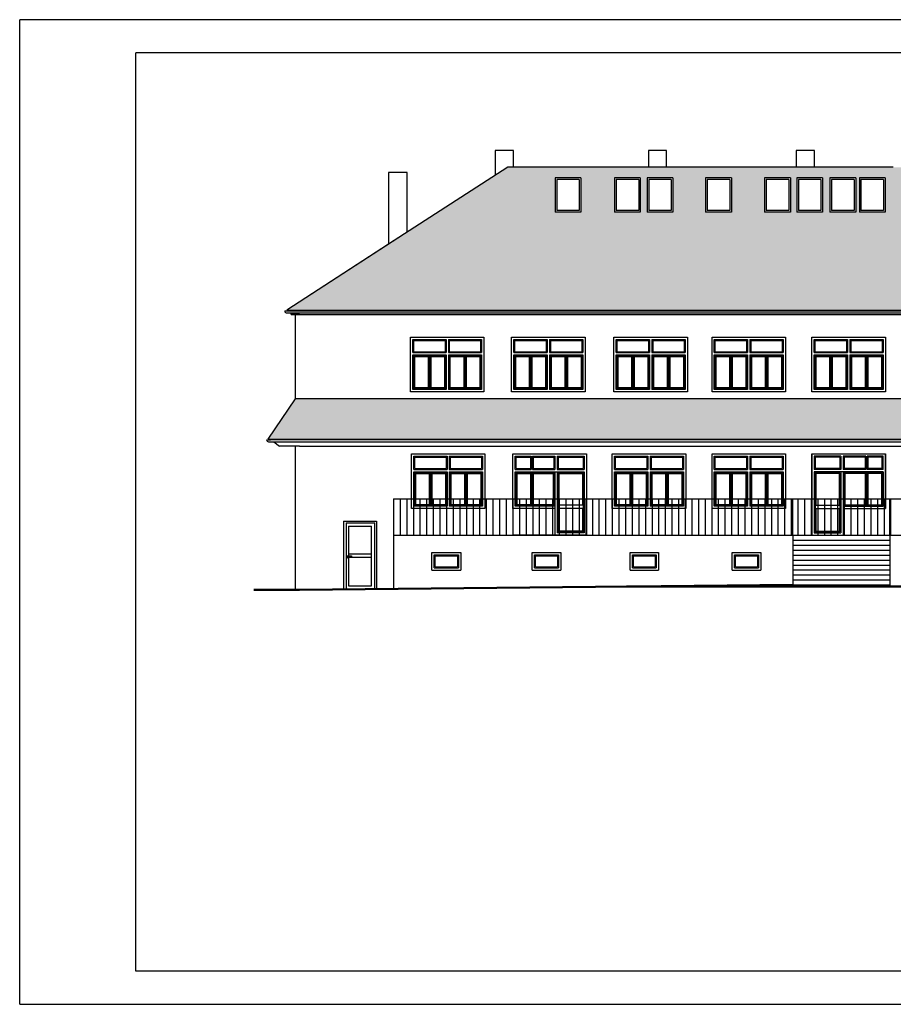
# Model space of a CAD drawing. Header units: centimetres. Extents: x 26734 to 37487, y -41160 to -26520.
# Tile 19 of 23: x 26734 to 29369, y -29490 to -26520. Entities that reach past the tile are written whole.
import ezdxf

# ---------------------------------------------------------------- set-up
doc = ezdxf.new("R2010")
doc.units = ezdxf.units.CM
doc.layers.add('Przekrojowa', color=90, linetype='Continuous', lineweight=50)
doc.layers.add('Widokowa', color=94, linetype='Continuous')

msp = doc.modelspace()

# ---------------------------------------------------------------- hatches: boundary and pattern name
at = {"layer": 'Widokowa'}
h = msp.add_hatch(dxfattribs=at)
h.set_pattern_fill('DACHOWKA-TYP02', scale=0.1, style=0)
h.set_pattern_definition([(90, (-17328.437, -18150.527), (-30.008582, 2e-15), [27.945658, -40.05434]), (90, (-17314.308, -18150.527), (-30.008582, 2e-15), [27.945658, -40.05434]), (14.13218, (-17327.419, -18121.221), (30.0085821, -6e-09), [5.643097, -272.86314]), (20.69003, (-17321.946, -18119.843), (30.008582, 1e-09), [5.322737, -187.141675]), (164.1851, (-17315.402, -18118.406), (-30.0085821, 2e-09), [1.62677, -247.886612]), (113.812, (-17314.282, -18120.943), (-30.008582, -6e-09), [2.773497, -71.553584]), (150.46825, (-17313.593, -18121.334), (-30.008582, -4e-09), [0.79237, -137.165027]), (9.88783, (-17313.5926, -18121.334), (30.00858207, 2e-09), [5.74606, -390.24775]), (17.93764, (-17307.932, -18120.347), (30.008582, 2e-09), [7.702757, -213.089582]), (155.61979, (-17298.939, -18118.729), (-30.008582, -3e-09), [1.82705, -162.905676]), (102.44301, (-17298.426, -18121.057), (1e-09, 67.9999985), [2.383515, -136.887854]), (170.80593, (-17297.41, -18121.221), (-30.00858207, 3e-10), [1.02891, -424.55887]), (90, (-17328.937, -18116.527), (-30.008582, 2e-15), [27.945658, -40.05434]), (90, (-17314.808, -18116.527), (-30.008582, 2e-15), [27.945658, -40.05434]), (14.13218, (-17327.919, -18087.221), (30.0085821, -6e-09), [5.643097, -272.86314]), (20.69003, (-17322.446, -18085.843), (30.008582, 1e-09), [5.322737, -187.141675]), (164.1851, (-17315.902, -18084.406), (-30.0085821, 2e-09), [1.62677, -247.886612]), (113.812, (-17314.782, -18086.943), (-30.008582, -6e-09), [2.773497, -71.553584]), (150.46825, (-17314.093, -18087.334), (-30.008582, -4e-09), [0.79237, -137.165027]), (9.88783, (-17314.0926, -18087.334), (30.00858207, 2e-09), [5.74606, -390.24775]), (17.93764, (-17308.432, -18086.347), (30.008582, 2e-09), [7.702757, -213.089582]), (155.61979, (-17299.439, -18084.729), (-30.008582, -3e-09), [1.82705, -162.905676]), (102.44301, (-17298.926, -18087.057), (1e-09, 67.9999985), [2.383515, -136.887854]), (170.80593, (-17297.91, -18087.221), (-30.00858207, 3e-10), [1.02891, -424.55887])])
h.paths.add_polyline_path([(32054.324, -27132.511), (31794.824, -26964.634), (31507.324, -26964.634), (30843.324, -26964.634), (30554.324, -26964.634), (30329.324, -26964.634), (30329.324, -27037.736), (30275.324, -27037.736), (30275.324, -26964.634), (29690.324, -26964.634), (29690.324, -27043.558), (29659.324, -27043.558), (29659.324, -26964.634), (29369.324, -26964.634), (29131.324, -26964.634), (28205.824, -26964.634), (27846.324, -27197.203), (27539.595, -27395.634), (30239.324, -27395.634), (32461.053, -27395.634), (32109.324, -27168.091), (32109.324, -27312.563), (32054.324, -27312.563)])
h.paths.add_polyline_path([(29549.23, -27100.488), (29471.23, -27100.488), (29471.23, -26996.98), (29549.23, -26996.98)], flags=16)
h.paths.add_polyline_path([(29344.824, -27100.488), (29266.824, -27100.488), (29266.824, -26996.98), (29344.824, -26996.98)], flags=16)
h.paths.add_polyline_path([(29256.005, -27100.488), (29178.005, -27100.488), (29178.005, -26996.98), (29256.005, -26996.98)], flags=16)
h.paths.add_polyline_path([(29155.986, -27100.488), (29077.986, -27100.488), (29077.986, -26996.98), (29155.986, -26996.98)], flags=16)
h.paths.add_polyline_path([(30548.929, -27100.488), (30548.929, -26996.98), (30626.929, -26996.98), (30626.929, -27100.488)], flags=16)
h.paths.add_polyline_path([(29058.911, -27100.488), (28980.911, -27100.488), (28980.911, -26996.98), (29058.911, -26996.98)], flags=16)
h.paths.add_polyline_path([(30647.752, -27100.488), (30647.752, -26996.98), (30725.752, -26996.98), (30725.752, -27100.488)], flags=16)
h.paths.add_polyline_path([(28881.074, -27100.488), (28803.074, -27100.488), (28803.074, -26996.98), (28881.074, -26996.98)], flags=16)
h.paths.add_polyline_path([(28704.443, -27100.488), (28626.443, -27100.488), (28626.443, -26996.98), (28704.443, -26996.98)], flags=16)
h.paths.add_polyline_path([(28606.074, -27100.488), (28528.074, -27100.488), (28528.074, -26996.98), (28606.074, -26996.98)], flags=16)
h.paths.add_polyline_path([(31039.574, -27100.488), (31039.574, -26996.98), (31117.574, -26996.98), (31117.574, -27100.488)], flags=16)
h.paths.add_polyline_path([(31151.604, -27100.488), (31151.604, -26996.98), (31229.604, -26996.98), (31229.604, -27100.488)], flags=16)
h.paths.add_polyline_path([(28426.966, -27100.488), (28348.966, -27100.488), (28348.966, -26996.98), (28426.966, -26996.98)], flags=16)
h.paths.add_polyline_path([(31253.457, -27100.488), (31253.457, -26996.98), (31331.457, -26996.98), (31331.457, -27100.488)], flags=16)
h.paths.add_polyline_path([(31347.208, -27100.488), (31347.208, -26996.98), (31425.208, -26996.98), (31425.208, -27100.488)], flags=16)
h.paths.add_polyline_path([(31628.074, -27100.488), (31628.074, -26996.98), (31706.074, -26996.98), (31706.074, -27100.488)], flags=16)
h.paths.add_polyline_path([(32435.324, -27663.073), (32423.324, -27663.073), (30239.324, -27663.073), (27565.324, -27663.073), (27483.687, -27784.802), (30249.295, -27784.802), (32516.962, -27784.802)])

# ---------------------------------------------------------------- linework, layer by layer
at = {"color": 7, "ltscale": 0.6}
msp.add_line((26733.579, -29489.748), (26733.579, -26519.748), dxfattribs=at)
at = {"layer": 'Przekrojowa'}
for p, q in [((27577.324, -28239.634), (27440.026, -28239.634)), ((29066.324, -28224.634), (27577.324, -28239.634)), ((28564.015, -28229.532), (30706.015, -28229.175))]:
    msp.add_line(p, q, dxfattribs=at)
at = {"layer": 'Widokowa', "color": 7}
for p, q in [((33033.579, -26519.748), (26733.579, -26519.748)), ((27083.579, -29389.748), (27083.579, -26619.748)), ((32933.579, -26619.748), (27083.579, -26619.748)), ((28223.324, -26914.634), (28168.324, -26914.634)), ((28168.324, -26914.634), (28168.324, -26988.893)), ((28223.324, -26964.634), (28223.324, -26914.634)), ((28685.324, -26914.634), (28630.324, -26914.634)), ((28630.324, -26914.634), (28630.324, -26964.634)), ((28685.324, -26964.634), (28685.324, -26914.634)), ((29131.324, -26914.634), (29076.324, -26914.634)), ((29076.324, -26914.634), (29076.324, -26964.634)), ((29131.324, -26964.634), (29131.324, -26914.634)), ((28205.824, -26964.634), (27846.324, -27197.203)), ((29131.324, -26964.634), (28205.824, -26964.634)), ((29369.324, -26964.634), (29131.324, -26964.634)), ((27902.324, -26980.865), (27846.324, -26980.865)), ((27846.324, -26980.865), (27846.324, -27197.203)), ((27902.324, -27160.975), (27902.324, -26980.865)), ((28348.966, -26996.98), (28348.966, -27100.488)), ((28426.966, -26996.98), (28348.966, -26996.98)), ((28426.966, -26996.98), (28426.966, -27100.488)), ((28528.074, -26996.98), (28528.074, -27100.488)), ((28606.074, -26996.98), (28528.074, -26996.98)), ((28606.074, -26996.98), (28606.074, -27100.488)), ((28626.443, -26996.98), (28626.443, -27100.488)), ((28704.443, -26996.98), (28626.443, -26996.98)), ((28704.443, -26996.98), (28704.443, -27100.488)), ((28803.074, -26996.98), (28803.074, -27100.488)), ((28881.074, -26996.98), (28803.074, -26996.98)), ((28881.074, -26996.98), (28881.074, -27100.488)), ((28980.911, -26996.98), (28980.911, -27100.488)), ((29058.911, -26996.98), (28980.911, -26996.98)), ((29058.911, -26996.98), (29058.911, -27100.488)), ((29077.986, -26996.98), (29077.986, -27100.488)), ((29155.986, -26996.98), (29077.986, -26996.98)), ((29155.986, -26996.98), (29155.986, -27100.488)), ((29178.005, -26996.98), (29178.005, -27100.488)), ((29256.005, -26996.98), (29178.005, -26996.98)), ((29256.005, -26996.98), (29256.005, -27100.488)), ((29266.824, -26996.98), (29266.824, -27100.488)), ((29344.824, -26996.98), (29266.824, -26996.98)), ((29344.824, -26996.98), (29344.824, -27100.488)), ((28353.966, -27001.98), (28353.966, -27095.488)), ((28421.966, -27001.98), (28353.966, -27001.98)), ((28421.966, -27001.98), (28421.966, -27095.488)), ((28533.074, -27001.98), (28533.074, -27095.488)), ((28601.074, -27001.98), (28533.074, -27001.98)), ((28601.074, -27001.98), (28601.074, -27095.488)), ((28631.443, -27001.98), (28631.443, -27095.488)), ((28699.443, -27001.98), (28631.443, -27001.98)), ((28699.443, -27001.98), (28699.443, -27095.488)), ((28808.074, -27001.98), (28808.074, -27095.488)), ((28876.074, -27001.98), (28808.074, -27001.98)), ((28876.074, -27001.98), (28876.074, -27095.488)), ((28985.911, -27001.98), (28985.911, -27095.488)), ((29053.911, -27001.98), (28985.911, -27001.98)), ((29053.911, -27001.98), (29053.911, -27095.488)), ((29082.986, -27001.98), (29082.986, -27095.488)), ((29150.986, -27001.98), (29082.986, -27001.98)), ((29150.986, -27001.98), (29150.986, -27095.488)), ((29183.005, -27001.98), (29183.005, -27095.488)), ((29251.005, -27001.98), (29183.005, -27001.98)), ((29251.005, -27001.98), (29251.005, -27095.488)), ((29271.824, -27001.98), (29271.824, -27095.488)), ((29339.824, -27001.98), (29271.824, -27001.98)), ((29339.824, -27001.98), (29339.824, -27095.488)), ((28426.966, -27100.488), (28348.966, -27100.488)), ((28421.966, -27095.488), (28353.966, -27095.488)), ((28606.074, -27100.488), (28528.074, -27100.488)), ((28601.074, -27095.488), (28533.074, -27095.488)), ((28704.443, -27100.488), (28626.443, -27100.488)), ((28699.443, -27095.488), (28631.443, -27095.488)), ((28881.074, -27100.488), (28803.074, -27100.488)), ((28876.074, -27095.488), (28808.074, -27095.488)), ((29058.911, -27100.488), (28980.911, -27100.488)), ((29053.911, -27095.488), (28985.911, -27095.488)), ((29155.986, -27100.488), (29077.986, -27100.488)), ((29150.986, -27095.488), (29082.986, -27095.488)), ((29256.005, -27100.488), (29178.005, -27100.488)), ((29251.005, -27095.488), (29183.005, -27095.488)), ((29344.824, -27100.488), (29266.824, -27100.488)), ((29339.824, -27095.488), (29271.824, -27095.488)), ((27894.324, -27166.151), (27539.595, -27395.634)), ((27846.324, -27197.203), (27539.595, -27395.634)), ((27533.235, -27398.137), (27545.235, -27398.137)), ((27539.595, -27395.634), (30239.324, -27395.634)), ((27539.595, -27395.634), (27541.041, -27398.137)), ((27539.595, -27404.126), (30239.324, -27404.126)), ((27545.235, -27398.137), (30239.324, -27398.137)), ((27550.956, -27404.126), (27552.825, -27408.624)), ((27577.324, -27408.624), (27552.825, -27408.624)), ((27552.825, -27408.624), (30239.324, -27408.624)), ((27565.324, -27663.073), (27565.324, -27408.624)), ((28211.324, -27408.624), (28235.823, -27408.624)), ((27912.324, -27642.134), (27912.324, -27477.134)), ((27912.324, -27477.134), (28134.324, -27477.134)), ((27919.324, -27524.134), (27919.324, -27484.134)), ((27919.324, -27484.134), (28019.824, -27484.134)), ((27922.324, -27521.134), (27922.324, -27487.134)), ((27922.324, -27487.134), (28016.824, -27487.134)), ((28016.824, -27487.134), (28016.824, -27521.134)), ((28019.824, -27484.134), (28019.824, -27524.134)), ((28026.824, -27484.134), (28127.324, -27484.134)), ((28026.824, -27484.134), (28026.824, -27524.134)), ((28029.824, -27487.134), (28124.324, -27487.134)), ((28029.824, -27487.134), (28029.824, -27521.134)), ((28124.324, -27487.134), (28124.324, -27521.134)), ((28127.324, -27484.134), (28127.324, -27524.134)), ((28134.324, -27477.134), (28134.324, -27642.134)), ((28217.324, -27642.134), (28217.324, -27477.134)), ((28217.324, -27477.134), (28439.324, -27477.134)), ((28224.324, -27524.134), (28224.324, -27484.134)), ((28224.324, -27484.134), (28324.824, -27484.134)), ((28227.324, -27521.134), (28227.324, -27487.134)), ((28227.324, -27487.134), (28321.824, -27487.134)), ((28321.824, -27487.134), (28321.824, -27521.134)), ((28324.824, -27484.134), (28324.824, -27524.134)), ((28331.824, -27484.134), (28432.324, -27484.134)), ((28331.824, -27484.134), (28331.824, -27524.134)), ((28334.824, -27487.134), (28429.324, -27487.134)), ((28334.824, -27487.134), (28334.824, -27521.134)), ((28429.324, -27487.134), (28429.324, -27521.134)), ((28432.324, -27484.134), (28432.324, -27524.134)), ((28439.324, -27477.134), (28439.324, -27642.134)), ((28526.324, -27642.134), (28526.324, -27477.134)), ((28526.324, -27477.134), (28748.324, -27477.134)), ((28533.324, -27524.134), (28533.324, -27484.134)), ((28533.324, -27484.134), (28633.824, -27484.134)), ((28536.324, -27521.134), (28536.324, -27487.134)), ((28536.324, -27487.134), (28630.824, -27487.134)), ((28630.824, -27487.134), (28630.824, -27521.134)), ((28633.824, -27484.134), (28633.824, -27524.134)), ((28640.824, -27484.134), (28741.324, -27484.134)), ((28640.824, -27484.134), (28640.824, -27524.134)), ((28643.824, -27487.134), (28738.324, -27487.134)), ((28643.824, -27487.134), (28643.824, -27521.134)), ((28738.324, -27487.134), (28738.324, -27521.134)), ((28741.324, -27484.134), (28741.324, -27524.134)), ((28748.324, -27477.134), (28748.324, -27642.134)), ((28822.324, -27642.134), (28822.324, -27477.134)), ((28822.324, -27477.134), (29044.324, -27477.134)), ((28829.324, -27524.134), (28829.324, -27484.134)), ((28829.324, -27484.134), (28929.824, -27484.134)), ((28832.324, -27521.134), (28832.324, -27487.134)), ((28832.324, -27487.134), (28926.824, -27487.134)), ((28926.824, -27487.134), (28926.824, -27521.134)), ((28929.824, -27484.134), (28929.824, -27524.134)), ((28936.824, -27484.134), (29037.324, -27484.134)), ((28936.824, -27484.134), (28936.824, -27524.134)), ((28939.824, -27487.134), (29034.324, -27487.134)), ((28939.824, -27487.134), (28939.824, -27521.134)), ((29034.324, -27487.134), (29034.324, -27521.134)), ((29037.324, -27484.134), (29037.324, -27524.134)), ((29044.324, -27477.134), (29044.324, -27642.134)), ((29123.324, -27642.134), (29123.324, -27477.134)), ((29123.324, -27477.134), (29345.324, -27477.134)), ((29130.324, -27524.134), (29130.324, -27484.134)), ((29130.324, -27484.134), (29230.824, -27484.134)), ((29133.324, -27521.134), (29133.324, -27487.134)), ((29133.324, -27487.134), (29227.824, -27487.134)), ((29227.824, -27487.134), (29227.824, -27521.134)), ((29230.824, -27484.134), (29230.824, -27524.134)), ((29237.824, -27484.134), (29338.324, -27484.134)), ((29237.824, -27484.134), (29237.824, -27524.134)), ((29240.824, -27487.134), (29335.324, -27487.134)), ((29240.824, -27487.134), (29240.824, -27521.134)), ((29335.324, -27487.134), (29335.324, -27521.134)), ((29338.324, -27484.134), (29338.324, -27524.134)), ((29345.324, -27477.134), (29345.324, -27642.134)), ((27919.324, -27524.134), (28019.824, -27524.134)), ((27919.324, -27635.134), (27919.324, -27531.134)), ((27919.324, -27531.134), (28019.824, -27531.134)), ((27919.324, -27531.134), (27919.324, -27635.134)), ((27919.324, -27531.134), (28019.824, -27531.134)), ((27922.324, -27521.134), (28016.824, -27521.134)), ((28019.824, -27531.134), (28019.824, -27635.134)), ((28019.824, -27531.134), (28019.824, -27635.134)), ((28026.824, -27524.134), (28127.324, -27524.134)), ((28026.824, -27531.134), (28026.824, -27635.134)), ((28026.824, -27531.134), (28127.324, -27531.134)), ((28029.824, -27521.134), (28124.324, -27521.134)), ((28127.324, -27531.134), (28127.324, -27635.134)), ((28224.324, -27524.134), (28324.824, -27524.134)), ((28224.324, -27635.134), (28224.324, -27531.134)), ((28224.324, -27531.134), (28324.824, -27531.134)), ((28224.324, -27531.134), (28224.324, -27635.134)), ((28224.324, -27531.134), (28324.824, -27531.134)), ((28227.324, -27521.134), (28321.824, -27521.134)), ((28324.824, -27531.134), (28324.824, -27635.134)), ((28324.824, -27531.134), (28324.824, -27635.134)), ((28331.824, -27524.134), (28432.324, -27524.134)), ((28331.824, -27531.134), (28331.824, -27635.134)), ((28331.824, -27531.134), (28432.324, -27531.134)), ((28334.824, -27521.134), (28429.324, -27521.134)), ((28432.324, -27531.134), (28432.324, -27635.134)), ((28533.324, -27524.134), (28633.824, -27524.134)), ((28533.324, -27635.134), (28533.324, -27531.134)), ((28533.324, -27531.134), (28633.824, -27531.134)), ((28533.324, -27531.134), (28533.324, -27635.134)), ((28533.324, -27531.134), (28633.824, -27531.134)), ((28536.324, -27521.134), (28630.824, -27521.134)), ((28633.824, -27531.134), (28633.824, -27635.134)), ((28633.824, -27531.134), (28633.824, -27635.134)), ((28640.824, -27524.134), (28741.324, -27524.134)), ((28640.824, -27531.134), (28640.824, -27635.134)), ((28640.824, -27531.134), (28741.324, -27531.134)), ((28643.824, -27521.134), (28738.324, -27521.134)), ((28741.324, -27531.134), (28741.324, -27635.134)), ((28829.324, -27524.134), (28929.824, -27524.134)), ((28829.324, -27635.134), (28829.324, -27531.134)), ((28829.324, -27531.134), (28929.824, -27531.134)), ((28829.324, -27531.134), (28829.324, -27635.134)), ((28829.324, -27531.134), (28929.824, -27531.134)), ((28832.324, -27521.134), (28926.824, -27521.134)), ((28929.824, -27531.134), (28929.824, -27635.134)), ((28929.824, -27531.134), (28929.824, -27635.134)), ((28936.824, -27524.134), (29037.324, -27524.134)), ((28936.824, -27531.134), (28936.824, -27635.134)), ((28936.824, -27531.134), (29037.324, -27531.134)), ((28939.824, -27521.134), (29034.324, -27521.134)), ((29037.324, -27531.134), (29037.324, -27635.134)), ((29130.324, -27524.134), (29230.824, -27524.134)), ((29130.324, -27635.134), (29130.324, -27531.134)), ((29130.324, -27531.134), (29230.824, -27531.134)), ((29130.324, -27531.134), (29130.324, -27635.134)), ((29130.324, -27531.134), (29230.824, -27531.134)), ((29133.324, -27521.134), (29227.824, -27521.134)), ((29230.824, -27531.134), (29230.824, -27635.134)), ((29230.824, -27531.134), (29230.824, -27635.134)), ((29237.824, -27524.134), (29338.324, -27524.134)), ((29237.824, -27531.134), (29237.824, -27635.134)), ((29237.824, -27531.134), (29338.324, -27531.134)), ((29240.824, -27521.134), (29335.324, -27521.134)), ((29338.324, -27531.134), (29338.324, -27635.134)), ((27922.324, -27534.134), (27922.324, -27632.134)), ((27922.324, -27534.134), (27967.574, -27534.134)), ((27924.324, -27536.134), (27965.574, -27536.134)), ((27924.324, -27536.134), (27924.324, -27630.134)), ((27965.574, -27536.134), (27965.574, -27630.134)), ((27967.574, -27534.134), (28016.824, -27534.134)), ((27967.574, -27534.134), (27967.574, -27632.134)), ((27971.574, -27534.134), (27971.574, -27632.134)), ((27973.574, -27536.134), (28014.824, -27536.134)), ((27973.574, -27536.134), (27973.574, -27630.134)), ((28014.824, -27536.134), (28014.824, -27630.134)), ((28016.824, -27534.134), (28016.824, -27632.134)), ((28029.824, -27534.134), (28029.824, -27632.134)), ((28029.824, -27534.134), (28075.074, -27534.134)), ((28031.824, -27536.134), (28073.074, -27536.134)), ((28031.824, -27536.134), (28031.824, -27630.134)), ((28073.074, -27536.134), (28073.074, -27630.134)), ((28075.074, -27534.134), (28124.324, -27534.134)), ((28075.074, -27534.134), (28075.074, -27632.134)), ((28079.074, -27534.134), (28079.074, -27632.134)), ((28081.074, -27536.134), (28122.324, -27536.134)), ((28081.074, -27536.134), (28081.074, -27630.134)), ((28122.324, -27536.134), (28122.324, -27630.134)), ((28124.324, -27534.134), (28124.324, -27632.134)), ((28227.324, -27534.134), (28227.324, -27632.134)), ((28227.324, -27534.134), (28272.574, -27534.134)), ((28229.324, -27536.134), (28270.574, -27536.134)), ((28229.324, -27536.134), (28229.324, -27630.134)), ((28270.574, -27536.134), (28270.574, -27630.134)), ((28272.574, -27534.134), (28321.824, -27534.134)), ((28272.574, -27534.134), (28272.574, -27632.134)), ((28276.574, -27534.134), (28276.574, -27632.134)), ((28278.574, -27536.134), (28319.824, -27536.134)), ((28278.574, -27536.134), (28278.574, -27630.134)), ((28319.824, -27536.134), (28319.824, -27630.134)), ((28321.824, -27534.134), (28321.824, -27632.134)), ((28334.824, -27534.134), (28334.824, -27632.134)), ((28334.824, -27534.134), (28380.074, -27534.134)), ((28336.824, -27536.134), (28378.074, -27536.134)), ((28336.824, -27536.134), (28336.824, -27630.134)), ((28378.074, -27536.134), (28378.074, -27630.134)), ((28380.074, -27534.134), (28429.324, -27534.134)), ((28380.074, -27534.134), (28380.074, -27632.134)), ((28384.074, -27534.134), (28384.074, -27632.134)), ((28386.074, -27536.134), (28427.324, -27536.134)), ((28386.074, -27536.134), (28386.074, -27630.134)), ((28427.324, -27536.134), (28427.324, -27630.134)), ((28429.324, -27534.134), (28429.324, -27632.134)), ((28536.324, -27534.134), (28536.324, -27632.134)), ((28536.324, -27534.134), (28581.574, -27534.134)), ((28538.324, -27536.134), (28579.574, -27536.134)), ((28538.324, -27536.134), (28538.324, -27630.134)), ((28579.574, -27536.134), (28579.574, -27630.134)), ((28581.574, -27534.134), (28630.824, -27534.134)), ((28581.574, -27534.134), (28581.574, -27632.134)), ((28585.574, -27534.134), (28585.574, -27632.134)), ((28587.574, -27536.134), (28628.824, -27536.134)), ((28587.574, -27536.134), (28587.574, -27630.134)), ((28628.824, -27536.134), (28628.824, -27630.134)), ((28630.824, -27534.134), (28630.824, -27632.134)), ((28643.824, -27534.134), (28643.824, -27632.134)), ((28643.824, -27534.134), (28689.074, -27534.134)), ((28645.824, -27536.134), (28687.074, -27536.134)), ((28645.824, -27536.134), (28645.824, -27630.134)), ((28687.074, -27536.134), (28687.074, -27630.134)), ((28689.074, -27534.134), (28738.324, -27534.134)), ((28689.074, -27534.134), (28689.074, -27632.134)), ((28693.074, -27534.134), (28693.074, -27632.134)), ((28695.074, -27536.134), (28736.324, -27536.134)), ((28695.074, -27536.134), (28695.074, -27630.134)), ((28736.324, -27536.134), (28736.324, -27630.134)), ((28738.324, -27534.134), (28738.324, -27632.134)), ((28832.324, -27534.134), (28832.324, -27632.134)), ((28832.324, -27534.134), (28877.574, -27534.134)), ((28834.324, -27536.134), (28875.574, -27536.134)), ((28834.324, -27536.134), (28834.324, -27630.134)), ((28875.574, -27536.134), (28875.574, -27630.134)), ((28877.574, -27534.134), (28926.824, -27534.134)), ((28877.574, -27534.134), (28877.574, -27632.134)), ((28881.574, -27534.134), (28881.574, -27632.134)), ((28883.574, -27536.134), (28924.824, -27536.134)), ((28883.574, -27536.134), (28883.574, -27630.134)), ((28924.824, -27536.134), (28924.824, -27630.134)), ((28926.824, -27534.134), (28926.824, -27632.134)), ((28939.824, -27534.134), (28939.824, -27632.134)), ((28939.824, -27534.134), (28985.074, -27534.134)), ((28941.824, -27536.134), (28983.074, -27536.134)), ((28941.824, -27536.134), (28941.824, -27630.134)), ((28983.074, -27536.134), (28983.074, -27630.134)), ((28985.074, -27534.134), (29034.324, -27534.134)), ((28985.074, -27534.134), (28985.074, -27632.134)), ((28989.074, -27534.134), (28989.074, -27632.134)), ((28991.074, -27536.134), (29032.324, -27536.134)), ((28991.074, -27536.134), (28991.074, -27630.134)), ((29032.324, -27536.134), (29032.324, -27630.134)), ((29034.324, -27534.134), (29034.324, -27632.134)), ((29133.324, -27534.134), (29133.324, -27632.134)), ((29133.324, -27534.134), (29178.574, -27534.134)), ((29135.324, -27536.134), (29176.574, -27536.134)), ((29135.324, -27536.134), (29135.324, -27630.134)), ((29176.574, -27536.134), (29176.574, -27630.134)), ((29178.574, -27534.134), (29227.824, -27534.134)), ((29178.574, -27534.134), (29178.574, -27632.134)), ((29182.574, -27534.134), (29182.574, -27632.134)), ((29184.574, -27536.134), (29225.824, -27536.134)), ((29184.574, -27536.134), (29184.574, -27630.134)), ((29225.824, -27536.134), (29225.824, -27630.134)), ((29227.824, -27534.134), (29227.824, -27632.134)), ((29240.824, -27534.134), (29240.824, -27632.134)), ((29240.824, -27534.134), (29286.074, -27534.134)), ((29242.824, -27536.134), (29284.074, -27536.134)), ((29242.824, -27536.134), (29242.824, -27630.134)), ((29284.074, -27536.134), (29284.074, -27630.134)), ((29286.074, -27534.134), (29335.324, -27534.134)), ((29286.074, -27534.134), (29286.074, -27632.134)), ((29290.074, -27534.134), (29290.074, -27632.134)), ((29292.074, -27536.134), (29333.324, -27536.134)), ((29292.074, -27536.134), (29292.074, -27630.134)), ((29333.324, -27536.134), (29333.324, -27630.134)), ((29335.324, -27534.134), (29335.324, -27632.134)), ((28134.324, -27642.134), (27912.324, -27642.134)), ((28019.824, -27635.134), (27919.324, -27635.134)), ((28019.824, -27635.134), (27919.324, -27635.134)), ((27967.574, -27632.134), (27922.324, -27632.134)), ((27965.574, -27630.134), (27924.324, -27630.134)), ((28016.824, -27632.134), (27967.574, -27632.134)), ((28014.824, -27630.134), (27973.574, -27630.134)), ((28127.324, -27635.134), (28026.824, -27635.134)), ((28075.074, -27632.134), (28029.824, -27632.134)), ((28073.074, -27630.134), (28031.824, -27630.134)), ((28124.324, -27632.134), (28075.074, -27632.134)), ((28122.324, -27630.134), (28081.074, -27630.134)), ((28439.324, -27642.134), (28217.324, -27642.134)), ((28324.824, -27635.134), (28224.324, -27635.134)), ((28324.824, -27635.134), (28224.324, -27635.134)), ((28272.574, -27632.134), (28227.324, -27632.134)), ((28270.574, -27630.134), (28229.324, -27630.134)), ((28321.824, -27632.134), (28272.574, -27632.134)), ((28319.824, -27630.134), (28278.574, -27630.134)), ((28432.324, -27635.134), (28331.824, -27635.134)), ((28380.074, -27632.134), (28334.824, -27632.134)), ((28378.074, -27630.134), (28336.824, -27630.134)), ((28429.324, -27632.134), (28380.074, -27632.134)), ((28427.324, -27630.134), (28386.074, -27630.134)), ((28748.324, -27642.134), (28526.324, -27642.134)), ((28633.824, -27635.134), (28533.324, -27635.134)), ((28633.824, -27635.134), (28533.324, -27635.134)), ((28581.574, -27632.134), (28536.324, -27632.134)), ((28579.574, -27630.134), (28538.324, -27630.134)), ((28630.824, -27632.134), (28581.574, -27632.134)), ((28628.824, -27630.134), (28587.574, -27630.134)), ((28741.324, -27635.134), (28640.824, -27635.134)), ((28689.074, -27632.134), (28643.824, -27632.134)), ((28687.074, -27630.134), (28645.824, -27630.134)), ((28738.324, -27632.134), (28689.074, -27632.134)), ((28736.324, -27630.134), (28695.074, -27630.134)), ((29044.324, -27642.134), (28822.324, -27642.134)), ((28929.824, -27635.134), (28829.324, -27635.134)), ((28929.824, -27635.134), (28829.324, -27635.134)), ((28877.574, -27632.134), (28832.324, -27632.134)), ((28875.574, -27630.134), (28834.324, -27630.134)), ((28926.824, -27632.134), (28877.574, -27632.134)), ((28924.824, -27630.134), (28883.574, -27630.134)), ((29037.324, -27635.134), (28936.824, -27635.134)), ((28985.074, -27632.134), (28939.824, -27632.134)), ((28983.074, -27630.134), (28941.824, -27630.134)), ((29034.324, -27632.134), (28985.074, -27632.134)), ((29032.324, -27630.134), (28991.074, -27630.134)), ((29345.324, -27642.134), (29123.324, -27642.134)), ((29230.824, -27635.134), (29130.324, -27635.134)), ((29230.824, -27635.134), (29130.324, -27635.134)), ((29178.574, -27632.134), (29133.324, -27632.134)), ((29176.574, -27630.134), (29135.324, -27630.134)), ((29227.824, -27632.134), (29178.574, -27632.134)), ((29225.824, -27630.134), (29184.574, -27630.134)), ((29338.324, -27635.134), (29237.824, -27635.134)), ((29286.074, -27632.134), (29240.824, -27632.134)), ((29284.074, -27630.134), (29242.824, -27630.134)), ((29335.324, -27632.134), (29286.074, -27632.134)), ((29333.324, -27630.134), (29292.074, -27630.134)), ((27483.687, -27784.802), (27565.324, -27663.073)), ((30239.324, -27663.073), (27565.324, -27663.073)), ((27478.324, -27786.634), (27490.324, -27786.634)), ((27486.068, -27786.634), (27483.687, -27784.802)), ((27483.687, -27784.802), (30249.295, -27784.802)), ((27484.324, -27792.634), (30239.324, -27792.634)), ((30239.324, -27786.634), (27490.324, -27786.634)), ((27499.843, -27792.634), (27517.324, -27806.634)), ((27577.324, -27806.634), (27517.324, -27806.634)), ((27565.324, -28239.634), (27565.324, -27806.634)), ((27577.324, -27806.634), (30239.324, -27806.634)), ((27915.324, -27994.634), (27915.324, -27829.634)), ((27915.324, -27829.634), (28137.324, -27829.634)), ((27922.324, -27876.634), (27922.324, -27836.634)), ((27922.324, -27836.634), (28022.824, -27836.634)), ((27925.324, -27873.634), (27925.324, -27839.634)), ((27925.324, -27839.634), (28019.824, -27839.634)), ((28019.824, -27839.634), (28019.824, -27873.634)), ((28022.824, -27836.634), (28022.824, -27876.634)), ((28029.824, -27836.634), (28130.324, -27836.634)), ((28029.824, -27836.634), (28029.824, -27876.634)), ((28032.824, -27839.634), (28127.324, -27839.634)), ((28032.824, -27839.634), (28032.824, -27873.634)), ((28127.324, -27839.634), (28127.324, -27873.634)), ((28130.324, -27836.634), (28130.324, -27876.634)), ((28137.324, -27829.634), (28137.324, -27994.634)), ((28221.324, -27994.634), (28221.324, -27829.634)), ((28221.324, -27829.634), (28443.324, -27829.634)), ((28228.324, -27876.634), (28228.324, -27836.634)), ((28228.324, -27836.634), (28276.574, -27836.634)), ((28231.324, -27873.634), (28231.324, -27839.634)), ((28231.324, -27839.634), (28274.574, -27839.634)), ((28274.574, -27839.634), (28274.574, -27873.634)), ((28276.574, -27836.634), (28276.574, -27876.634)), ((28280.574, -27836.634), (28348.324, -27836.634)), ((28280.574, -27836.634), (28280.574, -27876.634)), ((28282.574, -27839.634), (28345.324, -27839.634)), ((28282.574, -27839.634), (28282.574, -27873.634)), ((28345.324, -27839.634), (28345.324, -27873.634)), ((28348.324, -27836.634), (28348.324, -27876.634)), ((28355.324, -27836.634), (28436.324, -27836.634)), ((28355.324, -27836.634), (28355.324, -27876.634)), ((28358.324, -27839.634), (28433.324, -27839.634)), ((28358.324, -27839.634), (28358.324, -27873.634)), ((28433.324, -27839.634), (28433.324, -27873.634)), ((28436.324, -27836.634), (28436.324, -27876.634)), ((28443.324, -27829.634), (28443.324, -28074.634)), ((28521.324, -27994.634), (28521.324, -27829.634)), ((28521.324, -27829.634), (28743.324, -27829.634)), ((28528.324, -27876.634), (28528.324, -27836.634)), ((28528.324, -27836.634), (28628.824, -27836.634)), ((28531.324, -27873.634), (28531.324, -27839.634)), ((28531.324, -27839.634), (28625.824, -27839.634)), ((28625.824, -27839.634), (28625.824, -27873.634)), ((28628.824, -27836.634), (28628.824, -27876.634)), ((28635.824, -27836.634), (28736.324, -27836.634)), ((28635.824, -27836.634), (28635.824, -27876.634)), ((28638.824, -27839.634), (28733.324, -27839.634)), ((28638.824, -27839.634), (28638.824, -27873.634)), ((28733.324, -27839.634), (28733.324, -27873.634)), ((28736.324, -27836.634), (28736.324, -27876.634)), ((28743.324, -27829.634), (28743.324, -27994.634)), ((28822.324, -27994.634), (28822.324, -27829.634)), ((28822.324, -27829.634), (29044.324, -27829.634)), ((28829.324, -27876.634), (28829.324, -27836.634)), ((28829.324, -27836.634), (28929.824, -27836.634)), ((28832.324, -27873.634), (28832.324, -27839.634)), ((28832.324, -27839.634), (28926.824, -27839.634)), ((28926.824, -27839.634), (28926.824, -27873.634)), ((28929.824, -27836.634), (28929.824, -27876.634)), ((28936.824, -27836.634), (29037.324, -27836.634)), ((28936.824, -27836.634), (28936.824, -27876.634)), ((28939.824, -27839.634), (29034.324, -27839.634)), ((28939.824, -27839.634), (28939.824, -27873.634)), ((29034.324, -27839.634), (29034.324, -27873.634)), ((29037.324, -27836.634), (29037.324, -27876.634)), ((29044.324, -27829.634), (29044.324, -27994.634)), ((29123.324, -27994.634), (29123.324, -27829.634)), ((29123.324, -27829.634), (29345.324, -27829.634)), ((29123.324, -27829.634), (29123.324, -28074.634)), ((29130.324, -27836.634), (29130.324, -27876.634)), ((29211.324, -27836.634), (29130.324, -27836.634)), ((29133.324, -27839.634), (29133.324, -27873.634)), ((29208.324, -27839.634), (29133.324, -27839.634)), ((29208.324, -27839.634), (29208.324, -27873.634)), ((29211.324, -27836.634), (29211.324, -27876.634)), ((29286.074, -27836.634), (29218.324, -27836.634)), ((29218.324, -27836.634), (29218.324, -27876.634)), ((29284.074, -27839.634), (29221.324, -27839.634)), ((29221.324, -27839.634), (29221.324, -27873.634)), ((29284.074, -27839.634), (29284.074, -27873.634)), ((29286.074, -27836.634), (29286.074, -27876.634)), ((29338.324, -27836.634), (29290.074, -27836.634)), ((29290.074, -27836.634), (29290.074, -27876.634)), ((29335.324, -27839.634), (29292.074, -27839.634)), ((29292.074, -27839.634), (29292.074, -27873.634)), ((29335.324, -27873.634), (29335.324, -27839.634)), ((29338.324, -27876.634), (29338.324, -27836.634)), ((29345.324, -27829.634), (29345.324, -27994.634)), ((29345.324, -27994.634), (29345.324, -27829.634)), ((27922.324, -27876.634), (28022.824, -27876.634)), ((27922.324, -27987.634), (27922.324, -27883.634)), ((27922.324, -27883.634), (28022.824, -27883.634)), ((27922.324, -27883.634), (27922.324, -27987.634)), ((27922.324, -27883.634), (28022.824, -27883.634)), ((27925.324, -27873.634), (28019.824, -27873.634)), ((27925.324, -27886.634), (27925.324, -27984.634)), ((27925.324, -27886.634), (27970.574, -27886.634)), ((27970.574, -27886.634), (28019.824, -27886.634)), ((27970.574, -27886.634), (27970.574, -27984.634)), ((27974.574, -27886.634), (27974.574, -27984.634)), ((28019.824, -27886.634), (28019.824, -27984.634)), ((28022.824, -27883.634), (28022.824, -27987.634)), ((28022.824, -27883.634), (28022.824, -27987.634)), ((28029.824, -27876.634), (28130.324, -27876.634)), ((28029.824, -27883.634), (28029.824, -27987.634)), ((28029.824, -27883.634), (28130.324, -27883.634)), ((28032.824, -27873.634), (28127.324, -27873.634)), ((28032.824, -27886.634), (28032.824, -27984.634)), ((28032.824, -27886.634), (28078.074, -27886.634)), ((28078.074, -27886.634), (28127.324, -27886.634)), ((28078.074, -27886.634), (28078.074, -27984.634)), ((28082.074, -27886.634), (28082.074, -27984.634)), ((28127.324, -27886.634), (28127.324, -27984.634)), ((28130.324, -27883.634), (28130.324, -27987.634)), ((28228.324, -27876.634), (28276.574, -27876.634)), ((28228.324, -27987.634), (28228.324, -27883.634)), ((28228.324, -27883.634), (28348.324, -27883.634)), ((28228.324, -27883.634), (28228.324, -27987.634)), ((28228.324, -27883.634), (28348.324, -27883.634)), ((28231.324, -27873.634), (28274.574, -27873.634)), ((28231.324, -27886.634), (28231.324, -27984.634)), ((28231.324, -27886.634), (28276.574, -27886.634)), ((28231.324, -27886.634), (28345.324, -27886.634)), ((28276.574, -27886.634), (28276.574, -27984.634)), ((28280.574, -27876.634), (28348.324, -27876.634)), ((28280.574, -27886.634), (28280.574, -27984.634)), ((28282.574, -27873.634), (28345.324, -27873.634)), ((28316.324, -27883.634), (28436.324, -27883.634)), ((28316.324, -27883.634), (28436.324, -27883.634)), ((28345.324, -27886.634), (28345.324, -27984.634)), ((28348.324, -27883.634), (28348.324, -27987.634)), ((28348.324, -27883.634), (28348.324, -28074.634)), ((28355.324, -27876.634), (28436.324, -27876.634)), ((28355.324, -27883.634), (28355.324, -28067.634)), ((28358.324, -27873.634), (28433.324, -27873.634)), ((28358.324, -27886.634), (28358.324, -28064.634)), ((28358.324, -27886.634), (28433.324, -27886.634)), ((28433.324, -27886.634), (28433.324, -28064.634)), ((28436.324, -27883.634), (28436.324, -28067.634)), ((28528.324, -27876.634), (28628.824, -27876.634)), ((28528.324, -27987.634), (28528.324, -27883.634)), ((28528.324, -27883.634), (28628.824, -27883.634)), ((28528.324, -27883.634), (28528.324, -27987.634)), ((28528.324, -27883.634), (28628.824, -27883.634)), ((28531.324, -27873.634), (28625.824, -27873.634)), ((28531.324, -27886.634), (28531.324, -27984.634)), ((28531.324, -27886.634), (28576.574, -27886.634)), ((28576.574, -27886.634), (28625.824, -27886.634)), ((28576.574, -27886.634), (28576.574, -27984.634)), ((28580.574, -27886.634), (28580.574, -27984.634)), ((28625.824, -27886.634), (28625.824, -27984.634)), ((28628.824, -27883.634), (28628.824, -27987.634)), ((28628.824, -27883.634), (28628.824, -27987.634)), ((28635.824, -27876.634), (28736.324, -27876.634)), ((28635.824, -27883.634), (28635.824, -27987.634)), ((28635.824, -27883.634), (28736.324, -27883.634)), ((28638.824, -27873.634), (28733.324, -27873.634)), ((28638.824, -27886.634), (28638.824, -27984.634)), ((28638.824, -27886.634), (28684.074, -27886.634)), ((28684.074, -27886.634), (28733.324, -27886.634)), ((28684.074, -27886.634), (28684.074, -27984.634)), ((28688.074, -27886.634), (28688.074, -27984.634)), ((28733.324, -27886.634), (28733.324, -27984.634)), ((28736.324, -27883.634), (28736.324, -27987.634)), ((28829.324, -27876.634), (28929.824, -27876.634)), ((28829.324, -27987.634), (28829.324, -27883.634)), ((28829.324, -27883.634), (28929.824, -27883.634)), ((28829.324, -27883.634), (28829.324, -27987.634)), ((28829.324, -27883.634), (28929.824, -27883.634)), ((28832.324, -27873.634), (28926.824, -27873.634)), ((28832.324, -27886.634), (28832.324, -27984.634)), ((28832.324, -27886.634), (28877.574, -27886.634)), ((28877.574, -27886.634), (28926.824, -27886.634)), ((28877.574, -27886.634), (28877.574, -27984.634)), ((28881.574, -27886.634), (28881.574, -27984.634)), ((28926.824, -27886.634), (28926.824, -27984.634)), ((28929.824, -27883.634), (28929.824, -27987.634)), ((28929.824, -27883.634), (28929.824, -27987.634)), ((28936.824, -27876.634), (29037.324, -27876.634)), ((28936.824, -27883.634), (28936.824, -27987.634)), ((28936.824, -27883.634), (29037.324, -27883.634)), ((28939.824, -27873.634), (29034.324, -27873.634)), ((28939.824, -27886.634), (28939.824, -27984.634)), ((28939.824, -27886.634), (28985.074, -27886.634)), ((28985.074, -27886.634), (29034.324, -27886.634)), ((28985.074, -27886.634), (28985.074, -27984.634)), ((28989.074, -27886.634), (28989.074, -27984.634)), ((29034.324, -27886.634), (29034.324, -27984.634)), ((29037.324, -27883.634), (29037.324, -27987.634)), ((29211.324, -27876.634), (29130.324, -27876.634)), ((29130.324, -27883.634), (29130.324, -28067.634)), ((29250.324, -27883.634), (29130.324, -27883.634)), ((29250.324, -27883.634), (29130.324, -27883.634)), ((29208.324, -27873.634), (29133.324, -27873.634)), ((29133.324, -27886.634), (29133.324, -28064.634)), ((29208.324, -27886.634), (29133.324, -27886.634)), ((29208.324, -27886.634), (29208.324, -28064.634)), ((29211.324, -27883.634), (29211.324, -28067.634)), ((29286.074, -27876.634), (29218.324, -27876.634)), ((29218.324, -27883.634), (29218.324, -27987.634)), ((29338.324, -27883.634), (29218.324, -27883.634)), ((29218.324, -27883.634), (29218.324, -28074.634)), ((29338.324, -27883.634), (29218.324, -27883.634)), ((29284.074, -27873.634), (29221.324, -27873.634)), ((29221.324, -27886.634), (29221.324, -27984.634)), ((29335.324, -27886.634), (29221.324, -27886.634)), ((29286.074, -27886.634), (29286.074, -27984.634)), ((29338.324, -27876.634), (29290.074, -27876.634)), ((29335.324, -27886.634), (29290.074, -27886.634)), ((29290.074, -27886.634), (29290.074, -27984.634)), ((29335.324, -27873.634), (29292.074, -27873.634)), ((29335.324, -27886.634), (29335.324, -27984.634)), ((29338.324, -27987.634), (29338.324, -27883.634)), ((29338.324, -27883.634), (29338.324, -27987.634)), ((27927.324, -27888.634), (27968.574, -27888.634)), ((27927.324, -27888.634), (27927.324, -27982.634)), ((27968.574, -27888.634), (27968.574, -27982.634)), ((27976.574, -27888.634), (28017.824, -27888.634)), ((27976.574, -27888.634), (27976.574, -27982.634)), ((28017.824, -27888.634), (28017.824, -27982.634)), ((28034.824, -27888.634), (28076.074, -27888.634)), ((28034.824, -27888.634), (28034.824, -27982.634)), ((28076.074, -27888.634), (28076.074, -27982.634)), ((28084.074, -27888.634), (28125.324, -27888.634)), ((28084.074, -27888.634), (28084.074, -27982.634)), ((28125.324, -27888.634), (28125.324, -27982.634)), ((28233.324, -27888.634), (28274.574, -27888.634)), ((28233.324, -27888.634), (28233.324, -27982.634)), ((28274.574, -27888.634), (28274.574, -27982.634)), ((28282.574, -27888.634), (28343.324, -27888.634)), ((28282.574, -27888.634), (28282.574, -27982.634)), ((28343.324, -27888.634), (28343.324, -27982.634)), ((28360.324, -27888.634), (28360.324, -27984.634)), ((28360.324, -27888.634), (28431.324, -27888.634)), ((28431.324, -27888.634), (28431.324, -27984.634)), ((28533.324, -27888.634), (28574.574, -27888.634)), ((28533.324, -27888.634), (28533.324, -27982.634)), ((28574.574, -27888.634), (28574.574, -27982.634)), ((28582.574, -27888.634), (28623.824, -27888.634)), ((28582.574, -27888.634), (28582.574, -27982.634)), ((28623.824, -27888.634), (28623.824, -27982.634)), ((28640.824, -27888.634), (28682.074, -27888.634)), ((28640.824, -27888.634), (28640.824, -27982.634)), ((28682.074, -27888.634), (28682.074, -27982.634)), ((28690.074, -27888.634), (28731.324, -27888.634)), ((28690.074, -27888.634), (28690.074, -27982.634)), ((28731.324, -27888.634), (28731.324, -27982.634)), ((28834.324, -27888.634), (28875.574, -27888.634)), ((28834.324, -27888.634), (28834.324, -27982.634)), ((28875.574, -27888.634), (28875.574, -27982.634)), ((28883.574, -27888.634), (28924.824, -27888.634)), ((28883.574, -27888.634), (28883.574, -27982.634)), ((28924.824, -27888.634), (28924.824, -27982.634)), ((28941.824, -27888.634), (28983.074, -27888.634)), ((28941.824, -27888.634), (28941.824, -27982.634)), ((28983.074, -27888.634), (28983.074, -27982.634)), ((28991.074, -27888.634), (29032.324, -27888.634)), ((28991.074, -27888.634), (28991.074, -27982.634)), ((29032.324, -27888.634), (29032.324, -27982.634)), ((29135.324, -27888.634), (29135.324, -27984.634)), ((29206.324, -27888.634), (29135.324, -27888.634)), ((29206.324, -27888.634), (29206.324, -27984.634)), ((29223.324, -27888.634), (29223.324, -27982.634)), ((29284.074, -27888.634), (29223.324, -27888.634)), ((29284.074, -27888.634), (29284.074, -27982.634)), ((29292.074, -27888.634), (29292.074, -27982.634)), ((29333.324, -27888.634), (29292.074, -27888.634)), ((29333.324, -27888.634), (29333.324, -27982.634)), ((27861.324, -27964.634), (29661.324, -27964.634)), ((27861.324, -27964.634), (27861.324, -28074.634)), ((27881.324, -27964.634), (27881.324, -28074.634)), ((27901.324, -27964.634), (27901.324, -28074.634)), ((27921.324, -27964.634), (27921.324, -28074.634)), ((27941.324, -27964.634), (27941.324, -28074.634)), ((27961.324, -27964.634), (27961.324, -28074.634)), ((27981.324, -27964.634), (27981.324, -28074.634)), ((28001.324, -27964.634), (28001.324, -28074.634)), ((28021.324, -27964.634), (28021.324, -28074.634)), ((28041.324, -27964.634), (28041.324, -28074.634)), ((28061.324, -27964.634), (28061.324, -28074.634)), ((28081.324, -27964.634), (28081.324, -28074.634)), ((28101.324, -27964.634), (28101.324, -28074.634)), ((28121.324, -27964.634), (28121.324, -28074.634)), ((28141.324, -27964.634), (28141.324, -28074.634)), ((28161.324, -27964.634), (28161.324, -28074.634)), ((28181.324, -27964.634), (28181.324, -28074.634)), ((28201.324, -27964.634), (28201.324, -28074.634)), ((28221.324, -27964.634), (28221.324, -28074.634)), ((28241.324, -27964.634), (28241.324, -28074.634)), ((28261.324, -27964.634), (28261.324, -28074.634)), ((28281.324, -27964.634), (28281.324, -28074.634)), ((28301.324, -27964.634), (28301.324, -28074.634)), ((28321.324, -27964.634), (28321.324, -28074.634)), ((28341.324, -27964.634), (28341.324, -28074.634)), ((28361.324, -27964.634), (28361.324, -28074.634)), ((28381.324, -27964.634), (28381.324, -28074.634)), ((28401.324, -27964.634), (28401.324, -28074.634)), ((28421.324, -27964.634), (28421.324, -28074.634)), ((28441.324, -27964.634), (28441.324, -28074.634)), ((28461.324, -27964.634), (28461.324, -28074.634)), ((28481.324, -27964.634), (28481.324, -28074.634)), ((28501.324, -27964.634), (28501.324, -28074.634)), ((28521.324, -27964.634), (28521.324, -28074.634)), ((28541.324, -27964.634), (28541.324, -28074.634)), ((28561.324, -27964.634), (28561.324, -28074.634)), ((28581.324, -27964.634), (28581.324, -28074.634)), ((28601.324, -27964.634), (28601.324, -28074.634)), ((28621.324, -27964.634), (28621.324, -28074.634)), ((28641.324, -27964.634), (28641.324, -28074.634)), ((28661.324, -27964.634), (28661.324, -28074.634)), ((28681.324, -27964.634), (28681.324, -28074.634)), ((28701.324, -27964.634), (28701.324, -28074.634)), ((28721.324, -27964.634), (28721.324, -28074.634)), ((28741.324, -27964.634), (28741.324, -28074.634)), ((28761.324, -27964.634), (28761.324, -28074.634)), ((28781.324, -27964.634), (28781.324, -28074.634)), ((28801.324, -27964.634), (28801.324, -28074.634)), ((28821.324, -27964.634), (28821.324, -28074.634)), ((28841.324, -27964.634), (28841.324, -28074.634)), ((28861.324, -27964.634), (28861.324, -28074.634)), ((28881.324, -27964.634), (28881.324, -28074.634)), ((28901.324, -27964.634), (28901.324, -28074.634)), ((28921.324, -27964.634), (28921.324, -28074.634)), ((28941.324, -27964.634), (28941.324, -28074.634)), ((28961.324, -27964.634), (28961.324, -28074.634)), ((28981.324, -27964.634), (28981.324, -28074.634)), ((29001.324, -27964.634), (29001.324, -28074.634)), ((29021.324, -27964.634), (29021.324, -28074.634)), ((29041.324, -27964.634), (29041.324, -28074.634)), ((29061.324, -27964.634), (29061.324, -28074.634)), ((29066.324, -28074.634), (29066.324, -27964.634)), ((29081.324, -27964.634), (29081.324, -28074.634)), ((29101.324, -27964.634), (29101.324, -28074.634)), ((29121.324, -27964.634), (29121.324, -28074.634)), ((29141.324, -27964.634), (29141.324, -28074.634)), ((29161.324, -27964.634), (29161.324, -28074.634)), ((29181.324, -27964.634), (29181.324, -28074.634)), ((29201.324, -27964.634), (29201.324, -28074.634)), ((29221.324, -27964.634), (29221.324, -28074.634)), ((29241.324, -27964.634), (29241.324, -28074.634)), ((29261.324, -27964.634), (29261.324, -28074.634)), ((29281.324, -27964.634), (29281.324, -28074.634)), ((29301.324, -27964.634), (29301.324, -28074.634)), ((29321.324, -27964.634), (29321.324, -28074.634)), ((29341.324, -27964.634), (29341.324, -28074.634)), ((29359.324, -28074.634), (29359.324, -27964.634)), ((29361.324, -27964.634), (29361.324, -28074.634)), ((28137.324, -27994.634), (27915.324, -27994.634)), ((28022.824, -27987.634), (27922.324, -27987.634)), ((28022.824, -27987.634), (27922.324, -27987.634)), ((27970.574, -27984.634), (27925.324, -27984.634)), ((27968.574, -27982.634), (27927.324, -27982.634)), ((28019.824, -27984.634), (27970.574, -27984.634)), ((28017.824, -27982.634), (27976.574, -27982.634)), ((28130.324, -27987.634), (28029.824, -27987.634)), ((28078.074, -27984.634), (28032.824, -27984.634)), ((28076.074, -27982.634), (28034.824, -27982.634)), ((28127.324, -27984.634), (28078.074, -27984.634)), ((28125.324, -27982.634), (28084.074, -27982.634)), ((28348.324, -27994.634), (28221.324, -27994.634)), ((28348.324, -27987.634), (28228.324, -27987.634)), ((28348.324, -27987.634), (28228.324, -27987.634)), ((28276.574, -27984.634), (28231.324, -27984.634)), ((28274.574, -27982.634), (28233.324, -27982.634)), ((28345.324, -27984.634), (28276.574, -27984.634)), ((28343.324, -27982.634), (28282.574, -27982.634)), ((28348.324, -27987.634), (28335.824, -27987.634)), ((28433.324, -27984.634), (28358.324, -27984.634)), ((28433.324, -27994.634), (28358.324, -27994.634)), ((28360.324, -27994.634), (28360.324, -28062.634)), ((28431.324, -27994.634), (28431.324, -28062.634)), ((28743.324, -27994.634), (28521.324, -27994.634)), ((28628.824, -27987.634), (28528.324, -27987.634)), ((28628.824, -27987.634), (28528.324, -27987.634)), ((28576.574, -27984.634), (28531.324, -27984.634)), ((28574.574, -27982.634), (28533.324, -27982.634)), ((28625.824, -27984.634), (28576.574, -27984.634)), ((28623.824, -27982.634), (28582.574, -27982.634)), ((28736.324, -27987.634), (28635.824, -27987.634)), ((28684.074, -27984.634), (28638.824, -27984.634)), ((28682.074, -27982.634), (28640.824, -27982.634)), ((28733.324, -27984.634), (28684.074, -27984.634)), ((28731.324, -27982.634), (28690.074, -27982.634)), ((29044.324, -27994.634), (28822.324, -27994.634)), ((28929.824, -27987.634), (28829.324, -27987.634)), ((28929.824, -27987.634), (28829.324, -27987.634)), ((28877.574, -27984.634), (28832.324, -27984.634)), ((28875.574, -27982.634), (28834.324, -27982.634)), ((28926.824, -27984.634), (28877.574, -27984.634)), ((28924.824, -27982.634), (28883.574, -27982.634)), ((29037.324, -27987.634), (28936.824, -27987.634)), ((28985.074, -27984.634), (28939.824, -27984.634)), ((28983.074, -27982.634), (28941.824, -27982.634)), ((29034.324, -27984.634), (28985.074, -27984.634)), ((29032.324, -27982.634), (28991.074, -27982.634)), ((29133.324, -27984.634), (29208.324, -27984.634)), ((29133.324, -27994.634), (29208.324, -27994.634)), ((29135.324, -27994.634), (29135.324, -28062.634)), ((29206.324, -27994.634), (29206.324, -28062.634)), ((29218.324, -27987.634), (29230.824, -27987.634)), ((29218.324, -27987.634), (29338.324, -27987.634)), ((29218.324, -27987.634), (29338.324, -27987.634)), ((29218.324, -27994.634), (29345.324, -27994.634)), ((29221.324, -27984.634), (29290.074, -27984.634)), ((29223.324, -27982.634), (29284.074, -27982.634)), ((29290.074, -27984.634), (29335.324, -27984.634)), ((29292.074, -27982.634), (29333.324, -27982.634)), ((27710.324, -28032.419), (27710.324, -28237.419)), ((27710.324, -28032.419), (27810.324, -28032.419)), ((27810.324, -28032.419), (27810.324, -28237.4)), ((27718.324, -28037.419), (27718.324, -28237.419)), ((27718.324, -28037.419), (27805.324, -28037.419)), ((27725.324, -28047.419), (27795.324, -28047.419)), ((27725.324, -28047.419), (27725.324, -28137.254)), ((27795.324, -28227.419), (27795.324, -28047.419)), ((27805.324, -28237.419), (27805.324, -28037.419)), ((28433.324, -28064.634), (28358.324, -28064.634)), ((28431.324, -28062.634), (28360.324, -28062.634)), ((29133.324, -28064.634), (29208.324, -28064.634)), ((29135.324, -28062.634), (29206.324, -28062.634)), ((27861.324, -28074.634), (29661.324, -28074.634)), ((27861.324, -28074.634), (27861.324, -28236.911)), ((28443.324, -28074.634), (28221.324, -28074.634)), ((28436.324, -28067.634), (28355.324, -28067.634)), ((29066.324, -28074.634), (29066.324, -28225.358)), ((29066.324, -28074.634), (29359.324, -28074.634)), ((29066.324, -28074.634), (29066.324, -28224.634)), ((29066.324, -28089.634), (29359.324, -28089.634)), ((29123.324, -28074.634), (29345.324, -28074.634)), ((29130.324, -28067.634), (29211.324, -28067.634)), ((29359.324, -28074.634), (29359.324, -28224.991)), ((29066.324, -28104.634), (29359.324, -28104.634)), ((29066.324, -28119.634), (29359.324, -28119.634)), ((27720.091, -28144.254), (27720.091, -28137.254)), ((27720.091, -28137.254), (27730.091, -28137.254)), ((27722.091, -28144.254), (27720.091, -28144.254)), ((27735.091, -28139.254), (27722.091, -28139.254)), ((27722.091, -28139.254), (27722.091, -28144.254)), ((27795.324, -28132.419), (27725.324, -28132.419)), ((27725.324, -28139.254), (27725.324, -28227.419)), ((27795.324, -28142.419), (27725.324, -28142.419)), ((27730.091, -28137.254), (27735.091, -28137.254)), ((27735.091, -28137.254), (27735.091, -28139.254)), ((27977.324, -28179.782), (27977.324, -28126.782)), ((27977.324, -28126.782), (28064.324, -28126.782)), ((27984.324, -28172.782), (27984.324, -28133.782)), ((27984.324, -28133.782), (28057.324, -28133.782)), ((27987.324, -28169.782), (27987.324, -28136.782)), ((27987.324, -28136.782), (28054.324, -28136.782)), ((28054.324, -28136.782), (28054.324, -28169.782)), ((28057.324, -28133.782), (28057.324, -28172.782)), ((28064.324, -28126.782), (28064.324, -28179.782)), ((28279.324, -28179.782), (28279.324, -28126.782)), ((28279.324, -28126.782), (28366.324, -28126.782)), ((28286.324, -28172.782), (28286.324, -28133.782)), ((28286.324, -28133.782), (28359.324, -28133.782)), ((28289.324, -28169.782), (28289.324, -28136.782)), ((28289.324, -28136.782), (28356.324, -28136.782)), ((28356.324, -28136.782), (28356.324, -28169.782)), ((28359.324, -28133.782), (28359.324, -28172.782)), ((28366.324, -28126.782), (28366.324, -28179.782)), ((28575.324, -28179.782), (28575.324, -28126.782)), ((28575.324, -28126.782), (28661.324, -28126.782)), ((28582.324, -28172.782), (28582.324, -28133.782)), ((28582.324, -28133.782), (28654.324, -28133.782)), ((28585.324, -28169.782), (28585.324, -28136.782)), ((28585.324, -28136.782), (28651.324, -28136.782)), ((28651.324, -28136.782), (28651.324, -28169.782)), ((28654.324, -28133.782), (28654.324, -28172.782)), ((28661.324, -28126.782), (28661.324, -28179.782)), ((28883.324, -28179.782), (28883.324, -28126.782)), ((28883.324, -28126.782), (28969.324, -28126.782)), ((28890.324, -28172.782), (28890.324, -28133.782)), ((28890.324, -28133.782), (28962.324, -28133.782)), ((28893.324, -28169.782), (28893.324, -28136.782)), ((28893.324, -28136.782), (28959.324, -28136.782)), ((28959.324, -28136.782), (28959.324, -28169.782)), ((28962.324, -28133.782), (28962.324, -28172.782)), ((28969.324, -28126.782), (28969.324, -28179.782)), ((29066.324, -28134.634), (29359.324, -28134.634)), ((29066.324, -28149.634), (29359.324, -28149.634)), ((27977.324, -28179.782), (28064.324, -28179.782)), ((27984.324, -28172.782), (28057.324, -28172.782)), ((27987.324, -28169.782), (28054.324, -28169.782)), ((28279.324, -28179.782), (28366.324, -28179.782)), ((28286.324, -28172.782), (28359.324, -28172.782)), ((28289.324, -28169.782), (28356.324, -28169.782)), ((28575.324, -28179.782), (28661.324, -28179.782)), ((28582.324, -28172.782), (28654.324, -28172.782)), ((28585.324, -28169.782), (28651.324, -28169.782)), ((28883.324, -28179.782), (28969.324, -28179.782)), ((28890.324, -28172.782), (28962.324, -28172.782)), ((28893.324, -28169.782), (28959.324, -28169.782)), ((29066.324, -28164.634), (29359.324, -28164.634)), ((29066.324, -28179.634), (29359.324, -28179.634)), ((29066.324, -28194.634), (29359.324, -28194.634)), ((29066.324, -28209.634), (29359.324, -28209.634)), ((27725.324, -28227.419), (27795.324, -28227.419)), ((29066.324, -28224.634), (29359.324, -28224.634)), ((32933.579, -29389.748), (27083.579, -29389.748)), ((26733.579, -29489.748), (33033.579, -29489.748))]:
    msp.add_line(p, q, dxfattribs=at)
for centre, end in [((27539.235, -27398.137), 273.449204), ((27484.324, -27786.634), 270)]:
    msp.add_arc(centre, 6, 180, end, dxfattribs=at)

doc.saveas('drawing.dxf')
